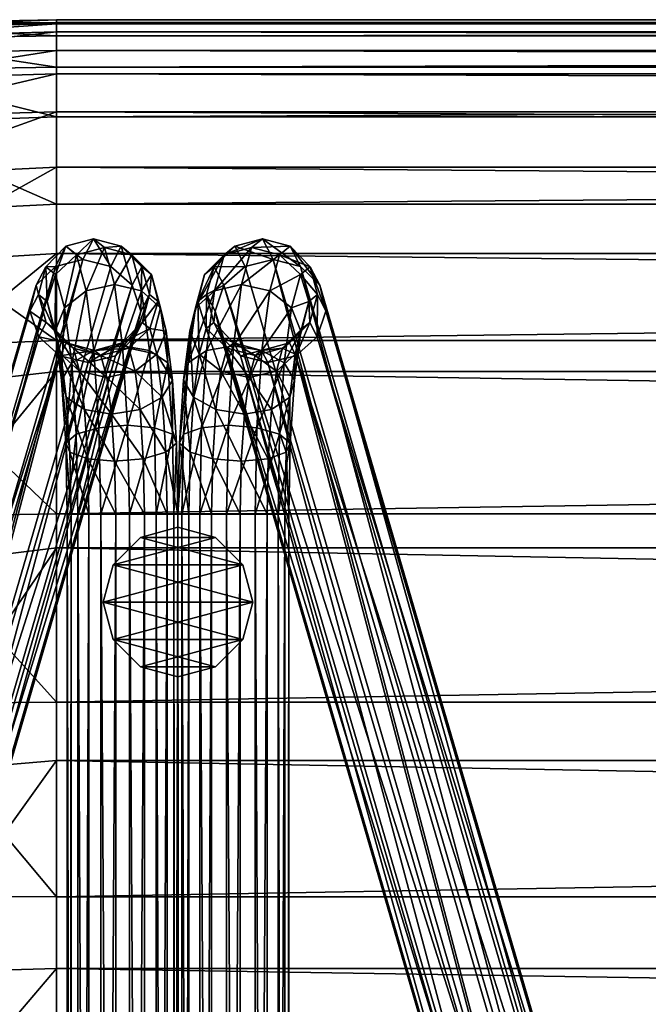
# Model space of a CAD drawing. Header units: inches. Extents: x -36.7 to 36.7, y -12.4 to 12.4.
# Tile 15 of 43: x -25.2 to -22.4, y 8 to 12.4. Entities that reach past the tile are written whole.
import ezdxf

# ---------------------------------------------------------------- set-up
doc = ezdxf.new("R2010")
doc.units = ezdxf.units.IN
doc.header["$MEASUREMENT"] = 0
for name, color, linetype in [('AFUCH-3-BSPT', 4, 'Continuous'), ('AFUCH-3-GDPL', 19, 'Continuous'), ('AFUCH-3-STUP', 5, 'Continuous')]:
    doc.layers.add(name, color=color, linetype=linetype)

msp = doc.modelspace()

# ---------------------------------------------------------------- meshes
at = {"layer": 'AFUCH-3-BSPT'}
mesh = msp.add_polyface(dxfattribs=at)
corners = [(-24.757, 11.2989, 2.0719), (-24.8349, 11.4223, 1.6804), (-24.8826, 11.3298, 2.0694), (-24.9587, 11.3889, 1.6629), (-25.0051, 11.2989, 2.0414), (-25.0487, 11.2976, 1.6456), (-25.0917, 11.2145, 1.9952), (-25.0809, 11.1729, 1.6331), (-25.119, 11.0991, 1.9434), (-25.0467, 11.0481, 1.6288), (-24.6501, 10.9838, 1.9524), (-24.6169, 11.0481, 1.6816), (-24.5847, 11.1729, 1.6941), (-24.6228, 11.0991, 2.0043), (-24.6189, 11.2976, 1.6984), (-24.6619, 11.2145, 2.048), (-24.7105, 11.3889, 1.6934), (-24.5457, 11.1421, 1.3768), (-24.5829, 11.0213, 1.4046), (-24.51, 11.01, 1.0863), (-24.575, 11.2629, 1.3409), (-24.5348, 11.114, 1.0134), (-24.663, 11.3513, 1.3064), (-24.6195, 11.1902, 0.9519), (-24.5846, 10.9227, 0.6678), (-24.786, 11.3837, 1.2826), (-24.7413, 11.2181, 0.9183), (-24.7054, 10.9431, 0.6262), (-24.9111, 11.3513, 1.2759), (-24.8676, 11.1902, 0.9215), (-24.8327, 10.9227, 0.6374), (-25.0048, 11.2629, 1.2881), (-24.9646, 11.114, 0.9607), (-24.9324, 10.867, 0.6982), (-25.042, 11.1421, 1.3159), (-25.0063, 11.01, 1.0254), (-25.0127, 11.0213, 1.3519)]
mesh.append_faces([[corners[k] for k in face] for face in [(0, 1, 2), (2, 3, 4), (4, 5, 6), (15, 16, 0), (22, 14, 20), (23, 20, 21), (25, 16, 22), (26, 22, 23), (28, 1, 25), (29, 25, 26), (31, 3, 28), (32, 28, 29)]], dxfattribs={"vtx0": -1})
mesh.append_faces([[corners[k] for k in face] for face in [(12, 11, 17), (17, 18, 19), (14, 12, 20), (20, 17, 21), (7, 5, 34), (34, 31, 35), (9, 7, 36)]], dxfattribs={"vtx0": -1, "vtx1": -1})
mesh.append_faces([[corners[k] for k in face] for face in [(6, 7, 8), (10, 12, 13), (13, 14, 15), (17, 11, 18), (20, 12, 17), (21, 17, 19), (34, 5, 31), (35, 31, 32), (36, 7, 34)]], dxfattribs={"vtx0": -1, "vtx2": -1})
mesh.append_faces([[corners[k] for k in face] for face in [(16, 14, 22), (22, 20, 23), (23, 21, 24), (1, 16, 25), (25, 22, 26), (26, 23, 27), (3, 1, 28), (28, 25, 29), (29, 26, 30), (5, 3, 31), (31, 28, 32), (32, 29, 33)]], dxfattribs={"vtx1": -1})
mesh.append_faces([[corners[k] for k in face] for face in [(6, 5, 7), (8, 7, 9), (10, 11, 12), (13, 12, 14)]], dxfattribs={"vtx1": -1, "vtx2": -1})
mesh.append_faces([[corners[k] for k in face] for face in [(2, 1, 3), (4, 3, 5), (15, 14, 16), (0, 16, 1)]], dxfattribs={"vtx2": -1})
mesh = msp.add_polyface(dxfattribs=at)
corners = [(-23.9083, 11.2989, 2.0414), (-24.0785, 11.4223, 1.6804), (-24.0308, 11.3298, 2.0694), (-24.2029, 11.3889, 1.6934), (-24.1564, 11.2989, 2.0719), (-24.2944, 11.2976, 1.6984), (-24.2515, 11.2145, 2.048), (-24.3287, 11.1729, 1.6941), (-24.2906, 11.0991, 2.0043), (-24.2965, 11.0481, 1.6816), (-23.8335, 10.9838, 1.8996), (-23.8667, 11.0481, 1.6288), (-23.8324, 11.1729, 1.6332), (-23.7944, 11.0991, 1.9434), (-23.8647, 11.2976, 1.6456), (-23.8217, 11.2145, 1.9953), (-23.9547, 11.3889, 1.663), (-23.8714, 11.1421, 1.3159), (-23.9007, 11.0213, 1.3519), (-23.9071, 11.01, 1.0254), (-23.9086, 11.2629, 1.2881), (-23.9488, 11.114, 0.9607), (-24.0023, 11.3513, 1.2759), (-24.0458, 11.1902, 0.9215), (-24.0807, 10.9227, 0.6374), (-24.1274, 11.3837, 1.2826), (-24.1721, 11.2181, 0.9183), (-24.208, 10.9432, 0.6262), (-24.2504, 11.3513, 1.3064), (-24.2939, 11.1902, 0.9519), (-24.3288, 10.9227, 0.6678), (-24.3383, 11.2629, 1.3409), (-24.3785, 11.114, 1.0134), (-24.4108, 10.867, 0.751), (-24.3677, 11.1421, 1.3768), (-24.4033, 11.01, 1.0863), (-24.3305, 11.0213, 1.4046)]
mesh.append_faces([[corners[k] for k in face] for face in [(0, 1, 2), (2, 3, 4), (4, 5, 6), (15, 16, 0), (22, 14, 20), (23, 20, 21), (25, 16, 22), (26, 22, 23), (28, 1, 25), (29, 25, 26), (31, 3, 28), (32, 28, 29)]], dxfattribs={"vtx0": -1})
mesh.append_faces([[corners[k] for k in face] for face in [(12, 11, 17), (17, 18, 19), (14, 12, 20), (20, 17, 21), (7, 5, 34), (34, 31, 35), (9, 7, 36)]], dxfattribs={"vtx0": -1, "vtx1": -1})
mesh.append_faces([[corners[k] for k in face] for face in [(6, 7, 8), (10, 12, 13), (13, 14, 15), (17, 11, 18), (20, 12, 17), (21, 17, 19), (34, 5, 31), (35, 31, 32), (36, 7, 34)]], dxfattribs={"vtx0": -1, "vtx2": -1})
mesh.append_faces([[corners[k] for k in face] for face in [(16, 14, 22), (22, 20, 23), (23, 21, 24), (1, 16, 25), (25, 22, 26), (26, 23, 27), (3, 1, 28), (28, 25, 29), (29, 26, 30), (5, 3, 31), (31, 28, 32), (32, 29, 33)]], dxfattribs={"vtx1": -1})
mesh.append_faces([[corners[k] for k in face] for face in [(6, 5, 7), (8, 7, 9), (10, 11, 12), (13, 12, 14)]], dxfattribs={"vtx1": -1, "vtx2": -1})
mesh.append_faces([[corners[k] for k in face] for face in [(2, 1, 3), (4, 3, 5), (15, 14, 16), (0, 16, 1)]], dxfattribs={"vtx2": -1})
mesh = msp.add_polyface(dxfattribs=at)
corners = [(-24.5543, 10.1909, 0.4209), (-24.5543, -10.1909, 0.4209), (-24.6743, 10.1909, 0.3724), (-24.6743, -10.1909, 0.3724), (-24.8024, 10.1909, 0.3904), (-24.8024, -10.1909, 0.3904), (-24.9044, 10.1909, 0.4701), (-24.9044, -10.1909, 0.4701), (-24.9529, 10.1909, 0.59), (-24.9529, -10.1909, 0.59), (-24.9349, 10.1909, 0.7182), (-24.9349, -10.1909, 0.7182), (-24.8552, 10.1909, 0.8202), (-24.8552, -10.1909, 0.8202), (-24.7352, 10.1909, 0.8686), (-24.7352, -10.1909, 0.8686), (-24.607, 10.1909, 0.8506), (-24.607, -10.1909, 0.8506), (-24.5051, 10.1909, 0.771), (-24.5051, -10.1909, 0.771), (-24.4566, 10.1909, 0.651), (-24.4566, -10.1909, 0.651), (-24.4746, 10.1909, 0.5228), (-24.4746, -10.1909, 0.5228), (-24.74, 10.4272, 0.9074), (-26.353, 6.212, 13.0186), (-24.9848, 10.8993, 1.8758), (-26.227, 6.1821, 13.0186), (-24.8592, 10.8684, 1.8782), (-26.1011, 6.2249, 13.0186), (-24.7367, 10.8993, 1.9063), (-26.0089, 6.3287, 13.0186), (-24.6501, 10.9838, 1.9524), (-25.9751, 6.4659, 13.0186), (-24.6228, 11.0991, 2.0043), (-26.0089, 6.5996, 13.0186), (-24.6619, 11.2145, 2.048), (-26.1011, 6.6941, 13.0186), (-24.757, 11.2989, 2.0719), (-24.8826, 11.3298, 2.0694), (-26.4451, 6.3065, 13.0186), (-25.0799, 10.9838, 1.8996), (-26.4789, 6.4402, 13.0186), (-25.119, 11.0991, 1.9434), (-26.4451, 6.5774, 13.0186), (-25.0917, 11.2145, 1.9952), (-26.353, 6.6813, 13.0186), (-25.0051, 11.2989, 2.0414), (-26.227, 6.724, 13.0186)]
mesh.append_faces([[corners[k] for k in face] for face in [(16, 24, 14), (27, 26, 28), (29, 28, 30), (31, 30, 32), (37, 36, 38), (26, 40, 41), (45, 46, 47), (47, 48, 39), (25, 42, 40), (37, 33, 35)]], dxfattribs={"vtx0": -1})
mesh.append_faces([[corners[k] for k in face] for face in [(33, 32, 34), (35, 34, 36), (29, 46, 27), (27, 44, 25), (46, 29, 48), (48, 31, 37)]], dxfattribs={"vtx0": -1, "vtx1": -1})
mesh.append_faces([[corners[k] for k in face] for face in [(41, 42, 43), (43, 44, 45), (27, 46, 44), (25, 44, 42), (48, 29, 31), (37, 31, 33)]], dxfattribs={"vtx0": -1, "vtx2": -1})
mesh.append_faces([[corners[k] for k in face] for face in [(0, 1, 2), (2, 3, 4), (4, 5, 6), (10, 11, 12), (12, 13, 14), (14, 15, 16), (16, 17, 18), (22, 23, 0), (25, 26, 27), (27, 28, 29), (29, 30, 31), (31, 32, 33), (33, 34, 35), (35, 36, 37), (25, 40, 26)]], dxfattribs={"vtx1": -1})
mesh.append_faces([[corners[k] for k in face] for face in [(6, 7, 8), (8, 9, 10), (18, 19, 20), (20, 21, 22)]], dxfattribs={"vtx1": -1, "vtx2": -1})
mesh.append_faces([[corners[k] for k in face] for face in [(37, 38, 39), (41, 40, 42), (43, 42, 44), (45, 44, 46), (47, 46, 48), (39, 48, 37)]], dxfattribs={"vtx2": -1})
mesh = msp.add_polyface(dxfattribs=at)
corners = [(-24.0582, 10.1909, 0.8202), (-24.1734, 10.4272, 0.9074), (-24.1782, 10.1909, 0.8686), (-24.2391, -10.1909, 0.3724), (-24.3591, 10.1909, 0.4209), (-24.2391, 10.1909, 0.3724), (-24.111, -10.1909, 0.3904), (-24.111, 10.1909, 0.3904), (-24.009, -10.1909, 0.4701), (-24.009, 10.1909, 0.4701), (-23.9605, -10.1909, 0.59), (-23.9605, 10.1909, 0.59), (-23.9785, -10.1909, 0.7182), (-23.9785, 10.1909, 0.7182), (-24.0582, -10.1909, 0.8202), (-24.1782, -10.1909, 0.8686), (-24.3063, -10.1909, 0.8506), (-24.3063, 10.1909, 0.8506), (-24.4083, -10.1909, 0.771), (-24.4083, 10.1909, 0.771), (-24.4568, -10.1909, 0.651), (-24.4568, 10.1909, 0.651), (-24.4388, -10.1909, 0.5228), (-24.4388, 10.1909, 0.5228), (-24.3591, -10.1909, 0.4209), (-24.1564, 11.2989, 2.0719), (-22.8123, 6.6939, 13.0186), (-24.0308, 11.3298, 2.0694), (-22.6864, 6.7238, 13.0186), (-23.9083, 11.2989, 2.0414), (-22.5604, 6.6811, 13.0186), (-23.8217, 11.2145, 1.9953), (-22.4682, 6.5772, 13.0186), (-23.7944, 11.0991, 1.9434), (-22.4345, 6.4401, 13.0186), (-23.8335, 10.9838, 1.8996), (-22.4682, 6.3063, 13.0186), (-23.9286, 10.8993, 1.8758), (-22.5604, 6.2119, 13.0186), (-22.6864, 6.182, 13.0186), (-24.2515, 11.2145, 2.048), (-22.9045, 6.5994, 13.0186), (-24.2906, 11.0991, 2.0043), (-22.9382, 6.4657, 13.0186), (-24.2633, 10.9838, 1.9524), (-22.9045, 6.3285, 13.0186), (-24.1767, 10.8993, 1.9063), (-22.8123, 6.2247, 13.0186), (-24.0542, 10.8684, 1.8782)]
mesh.append_faces([[corners[k] for k in face] for face in [(0, 1, 2), (3, 4, 5), (6, 5, 7), (8, 7, 9), (14, 13, 0), (15, 0, 2), (16, 2, 17), (18, 17, 19), (24, 23, 4), (27, 26, 28), (29, 28, 30), (31, 30, 32), (33, 32, 34), (35, 34, 36), (37, 36, 38), (26, 40, 41), (41, 42, 43), (43, 44, 45), (45, 46, 47), (47, 48, 39), (43, 26, 41)]], dxfattribs={"vtx0": -1})
mesh.append_faces([[corners[k] for k in face] for face in [(10, 9, 11), (12, 11, 13), (20, 19, 21), (22, 21, 23), (38, 32, 39), (39, 30, 47), (47, 28, 45), (45, 26, 43)]], dxfattribs={"vtx0": -1, "vtx1": -1})
mesh.append_faces([[corners[k] for k in face] for face in [(39, 32, 30), (47, 30, 28), (45, 28, 26), (38, 34, 32)]], dxfattribs={"vtx0": -1, "vtx2": -1})
mesh.append_faces([[corners[k] for k in face] for face in [(25, 26, 27), (27, 28, 29), (29, 30, 31), (35, 36, 37), (25, 40, 26), (36, 34, 38)]], dxfattribs={"vtx1": -1})
mesh.append_faces([[corners[k] for k in face] for face in [(31, 32, 33), (33, 34, 35), (41, 40, 42), (43, 42, 44)]], dxfattribs={"vtx1": -1, "vtx2": -1})
mesh.append_faces([[corners[k] for k in face] for face in [(37, 38, 39), (45, 44, 46), (47, 46, 48), (39, 48, 37)]], dxfattribs={"vtx2": -1})
mesh = msp.add_polyface(dxfattribs=at)
corners = [(-25.119, 11.0991, 1.9434), (-25.0467, 11.0481, 1.6288), (-25.0799, 10.9838, 1.8996), (-24.9551, 10.9568, 1.6338), (-24.9848, 10.8993, 1.8758), (-24.8307, 10.9234, 1.6468), (-24.8592, 10.8684, 1.8782), (-24.7069, 10.9568, 1.6643), (-24.7367, 10.8993, 1.9063), (-24.6169, 11.0481, 1.6816), (-24.6501, 10.9838, 1.9524), (-24.8017, 10.9004, 1.4101), (-24.6766, 10.9328, 1.4168), (-24.6487, 10.8298, 1.1902), (-24.5517, 10.906, 1.151), (-24.5268, 10.7146, 0.9477), (-24.4814, 10.7908, 0.8534), (-24.7751, 10.8019, 1.1934), (-24.6264, 10.6588, 1.0085), (-24.9247, 10.9328, 1.3864), (-24.8969, 10.8298, 1.1597), (-24.5829, 11.0213, 1.4046), (-24.51, 11.01, 1.0863), (-24.5348, 11.114, 1.0134), (-24.5026, 10.867, 0.751), (-24.5846, 10.9227, 0.6678), (-24.5621, 10.5774, 0.4843), (-24.7054, 10.9431, 0.6262), (-24.6195, 11.1902, 0.9519), (-24.6823, 10.5881, 0.4376), (-24.8327, 10.9227, 0.6374), (-24.7413, 11.2181, 0.9183), (-24.8102, 10.5774, 0.4538), (-24.9324, 10.867, 0.6982), (-24.8676, 11.1902, 0.9215), (-24.9116, 10.5479, 0.5287), (-25.0063, 11.01, 1.0254), (-24.9646, 11.114, 0.9607), (-24.9777, 10.7908, 0.7925), (-25.0127, 11.0213, 1.3519), (-25.042, 11.1421, 1.3159), (-24.9815, 10.906, 1.0982), (-24.9565, 10.7146, 0.8949), (-24.8746, 10.6588, 0.9781)]
mesh.append_faces([[corners[k] for k in face] for face in [(2, 3, 4), (4, 5, 6), (6, 7, 8), (8, 9, 10), (11, 3, 19), (17, 19, 20), (21, 7, 12), (25, 23, 24), (27, 28, 25), (30, 31, 27), (33, 34, 30), (20, 39, 41)]], dxfattribs={"vtx0": -1})
mesh.append_faces([[corners[k] for k in face] for face in [(22, 14, 16), (23, 22, 24), (36, 37, 38), (39, 40, 41), (41, 36, 42)]], dxfattribs={"vtx0": -1, "vtx1": -1})
mesh.append_faces([[corners[k] for k in face] for face in [(0, 1, 2), (22, 21, 14), (24, 22, 16), (38, 37, 33), (41, 40, 36), (42, 36, 38)]], dxfattribs={"vtx0": -1, "vtx2": -1})
mesh.append_faces([[corners[k] for k in face] for face in [(12, 11, 13), (14, 13, 15), (13, 17, 18), (5, 3, 11), (11, 19, 17), (7, 5, 12), (9, 7, 21), (21, 12, 14), (25, 24, 26), (27, 25, 29), (30, 27, 32), (33, 30, 35), (39, 19, 1)]], dxfattribs={"vtx1": -1})
mesh.append_faces([[corners[k] for k in face] for face in [(14, 15, 16)]], dxfattribs={"vtx1": -1, "vtx2": -1})
mesh.append_faces([[corners[k] for k in face] for face in [(2, 1, 3), (4, 3, 5), (6, 5, 7), (8, 7, 9), (5, 11, 12), (12, 13, 14), (11, 17, 13), (19, 3, 1), (20, 19, 39), (43, 20, 41)]], dxfattribs={"vtx2": -1})
mesh = msp.add_polyface(dxfattribs=at)
corners = [(-24.2906, 11.0991, 2.0043), (-24.2965, 11.0481, 1.6816), (-24.2633, 10.9838, 1.9524), (-24.2064, 10.9568, 1.6643), (-24.1767, 10.8993, 1.9063), (-24.0826, 10.9234, 1.6468), (-24.0542, 10.8684, 1.8782), (-23.9583, 10.9568, 1.6338), (-23.9286, 10.8993, 1.8758), (-23.8667, 11.0481, 1.6288), (-23.8335, 10.9838, 1.8996), (-24.1117, 10.9005, 1.4101), (-23.9887, 10.9328, 1.3864), (-24.0165, 10.8298, 1.1597), (-23.9319, 10.906, 1.0982), (-23.9568, 10.7146, 0.8949), (-23.9357, 10.7908, 0.7925), (-24.1383, 10.8019, 1.1934), (-24.0388, 10.6588, 0.9781), (-24.2368, 10.9328, 1.4168), (-24.2647, 10.8298, 1.1902), (-23.9007, 11.0213, 1.3519), (-23.9071, 11.01, 1.0254), (-23.9488, 11.114, 0.9607), (-23.981, 10.867, 0.6982), (-24.0807, 10.9227, 0.6374), (-24.1032, 10.5774, 0.4538), (-24.208, 10.9432, 0.6262), (-24.0458, 11.1902, 0.9215), (-24.2311, 10.5882, 0.4376), (-24.3288, 10.9227, 0.6678), (-24.1721, 11.2181, 0.9183), (-24.3513, 10.5774, 0.4843), (-24.4108, 10.867, 0.751), (-24.2939, 11.1902, 0.9519), (-24.4316, 10.5479, 0.5814), (-24.4033, 11.01, 1.0863), (-24.3785, 11.114, 1.0134), (-24.4319, 10.7908, 0.8534), (-24.3305, 11.0213, 1.4046), (-24.3677, 11.1421, 1.3768), (-24.3617, 10.906, 1.151), (-24.3866, 10.7146, 0.9477), (-24.287, 10.6588, 1.0085)]
mesh.append_faces([[corners[k] for k in face] for face in [(2, 3, 4), (4, 5, 6), (6, 7, 8), (8, 9, 10), (11, 3, 19), (17, 19, 20), (21, 7, 12), (25, 23, 24), (27, 28, 25), (30, 31, 27), (33, 34, 30), (20, 39, 41)]], dxfattribs={"vtx0": -1})
mesh.append_faces([[corners[k] for k in face] for face in [(22, 14, 16), (23, 22, 24), (36, 37, 38), (39, 40, 41), (41, 36, 42)]], dxfattribs={"vtx0": -1, "vtx1": -1})
mesh.append_faces([[corners[k] for k in face] for face in [(0, 1, 2), (22, 21, 14), (24, 22, 16), (38, 37, 33), (41, 40, 36), (42, 36, 38)]], dxfattribs={"vtx0": -1, "vtx2": -1})
mesh.append_faces([[corners[k] for k in face] for face in [(12, 11, 13), (14, 13, 15), (13, 17, 18), (5, 3, 11), (11, 19, 17), (7, 5, 12), (9, 7, 21), (21, 12, 14), (25, 24, 26), (27, 25, 29), (30, 27, 32), (33, 30, 35), (39, 19, 1)]], dxfattribs={"vtx1": -1})
mesh.append_faces([[corners[k] for k in face] for face in [(14, 15, 16)]], dxfattribs={"vtx1": -1, "vtx2": -1})
mesh.append_faces([[corners[k] for k in face] for face in [(2, 1, 3), (4, 3, 5), (6, 5, 7), (8, 7, 9), (5, 11, 12), (12, 13, 14), (11, 17, 13), (19, 3, 1), (20, 19, 39), (43, 20, 41)]], dxfattribs={"vtx2": -1})
mesh = msp.add_polyface(dxfattribs=at)
corners = [(-24.8024, 10.1909, 0.3904), (-24.6823, 10.5881, 0.4376), (-24.6743, 10.1909, 0.3724), (-24.5621, 10.5774, 0.4843), (-24.5543, 10.1909, 0.4209), (-24.4818, 10.5479, 0.5814), (-24.4746, 10.1909, 0.5228), (-24.463, 10.5077, 0.703), (-24.4566, 10.1909, 0.651), (-24.5106, 10.4674, 0.8164), (-24.5051, 10.1909, 0.771), (-24.612, 10.438, 0.8912), (-24.607, 10.1909, 0.8506), (-24.74, 10.4272, 0.9074), (-24.7352, 10.1909, 0.8686), (-24.8602, 10.438, 0.8607), (-24.8552, 10.1909, 0.8202), (-24.9404, 10.4674, 0.7636), (-24.9349, 10.1909, 0.7182), (-24.9592, 10.5077, 0.642), (-24.9529, 10.1909, 0.59), (-24.9116, 10.5479, 0.5287), (-24.9044, 10.1909, 0.4701), (-24.8102, 10.5774, 0.4538), (-24.4814, 10.7908, 0.8534), (-24.5268, 10.7146, 0.9477), (-24.6487, 10.8298, 1.1902), (-24.6264, 10.6588, 1.0085), (-24.7751, 10.8019, 1.1934), (-24.8969, 10.8298, 1.1597), (-24.7537, 10.6384, 1.0197), (-24.8746, 10.6588, 0.9781), (-24.5026, 10.867, 0.751), (-24.5846, 10.9227, 0.6678), (-24.7054, 10.9431, 0.6262), (-24.8327, 10.9227, 0.6374), (-24.9777, 10.7908, 0.7925), (-24.9324, 10.867, 0.6982), (-24.9565, 10.7146, 0.8949), (-24.9815, 10.906, 1.0982)]
mesh.append_faces([[corners[k] for k in face] for face in [(0, 1, 2), (2, 3, 4), (4, 5, 6), (10, 11, 12), (14, 15, 16), (16, 17, 18), (22, 23, 0), (30, 29, 31), (13, 31, 15), (3, 32, 5), (1, 33, 3), (23, 34, 1), (21, 35, 23), (38, 15, 31), (31, 39, 38)]], dxfattribs={"vtx0": -1})
mesh.append_faces([[corners[k] for k in face] for face in [(24, 25, 7), (32, 24, 5), (36, 37, 19), (38, 36, 17)]], dxfattribs={"vtx0": -1, "vtx1": -1})
mesh.append_faces([[corners[k] for k in face] for face in [(6, 7, 8), (8, 9, 10), (18, 19, 20), (20, 21, 22), (19, 37, 21), (17, 36, 19)]], dxfattribs={"vtx0": -1, "vtx2": -1})
mesh.append_faces([[corners[k] for k in face] for face in [(25, 27, 9), (28, 29, 30), (30, 31, 13), (27, 30, 11)]], dxfattribs={"vtx1": -1})
mesh.append_faces([[corners[k] for k in face] for face in [(6, 5, 7), (8, 7, 9), (18, 17, 19), (20, 19, 21), (24, 7, 5), (25, 9, 7)]], dxfattribs={"vtx1": -1, "vtx2": -1})
mesh.append_faces([[corners[k] for k in face] for face in [(2, 1, 3), (4, 3, 5), (10, 9, 11), (12, 11, 13), (14, 13, 15), (16, 15, 17), (22, 21, 23), (0, 23, 1), (26, 27, 25), (28, 30, 27), (27, 11, 9), (30, 13, 11), (38, 17, 15)]], dxfattribs={"vtx2": -1})
mesh = msp.add_polyface(dxfattribs=at)
corners = [(-24.1782, 10.1909, 0.8686), (-24.1734, 10.4272, 0.9074), (-24.3014, 10.438, 0.8912), (-24.3063, 10.1909, 0.8506), (-24.4027, 10.4674, 0.8164), (-24.4083, 10.1909, 0.771), (-24.4504, 10.5077, 0.703), (-24.4568, 10.1909, 0.651), (-24.4316, 10.5479, 0.5814), (-24.4388, 10.1909, 0.5228), (-24.3513, 10.5774, 0.4843), (-24.3591, 10.1909, 0.4209), (-24.2311, 10.5882, 0.4376), (-24.2391, 10.1909, 0.3724), (-24.1032, 10.5774, 0.4538), (-24.111, 10.1909, 0.3904), (-24.0018, 10.5479, 0.5287), (-24.009, 10.1909, 0.4701), (-23.9541, 10.5077, 0.642), (-23.9605, 10.1909, 0.59), (-23.973, 10.4674, 0.7636), (-23.9785, 10.1909, 0.7182), (-24.0532, 10.438, 0.8607), (-24.0582, 10.1909, 0.8202), (-23.9357, 10.7908, 0.7925), (-23.9568, 10.7146, 0.8949), (-24.0165, 10.8298, 1.1597), (-24.0388, 10.6588, 0.9781), (-24.1383, 10.8019, 1.1934), (-24.2647, 10.8298, 1.1902), (-24.1597, 10.6384, 1.0197), (-24.287, 10.6588, 1.0085), (-23.981, 10.867, 0.6982), (-24.0807, 10.9227, 0.6374), (-24.208, 10.9432, 0.6262), (-24.3288, 10.9227, 0.6678), (-24.4319, 10.7908, 0.8534), (-24.4108, 10.867, 0.751), (-24.3866, 10.7146, 0.9477), (-24.3617, 10.906, 1.151)]
mesh.append_faces([[corners[k] for k in face] for face in [(0, 2, 3), (3, 4, 5), (9, 10, 11), (11, 12, 13), (13, 14, 15), (15, 16, 17), (21, 22, 23), (30, 29, 31), (1, 31, 2), (14, 32, 16), (12, 33, 14), (10, 34, 12), (8, 35, 10), (38, 2, 31), (31, 39, 38)]], dxfattribs={"vtx0": -1})
mesh.append_faces([[corners[k] for k in face] for face in [(24, 25, 18), (32, 24, 16), (36, 37, 6), (38, 36, 4)]], dxfattribs={"vtx0": -1, "vtx1": -1})
mesh.append_faces([[corners[k] for k in face] for face in [(5, 6, 7), (7, 8, 9), (17, 18, 19), (19, 20, 21), (6, 37, 8), (4, 36, 6)]], dxfattribs={"vtx0": -1, "vtx2": -1})
mesh.append_faces([[corners[k] for k in face] for face in [(25, 27, 20), (28, 29, 30), (30, 31, 1), (27, 30, 22)]], dxfattribs={"vtx1": -1})
mesh.append_faces([[corners[k] for k in face] for face in [(5, 4, 6), (7, 6, 8), (17, 16, 18), (19, 18, 20), (24, 18, 16), (25, 20, 18)]], dxfattribs={"vtx1": -1, "vtx2": -1})
mesh.append_faces([[corners[k] for k in face] for face in [(0, 1, 2), (3, 2, 4), (9, 8, 10), (11, 10, 12), (13, 12, 14), (15, 14, 16), (21, 20, 22), (23, 22, 1), (26, 27, 25), (28, 30, 27), (27, 22, 20), (30, 1, 22), (38, 4, 2)]], dxfattribs={"vtx2": -1})
mesh = msp.add_polyface(dxfattribs=at)
corners = [(-24.8552, -10.1909, 0.8202), (-24.74, -10.4272, 0.9074), (-24.7352, -10.1909, 0.8686), (-24.9349, -10.1909, 0.7182), (-24.8602, -10.438, 0.8607), (-24.6743, 10.1909, 0.3724), (-24.5543, -10.1909, 0.4209), (-24.6743, -10.1909, 0.3724), (-24.8024, 10.1909, 0.3904), (-24.8024, -10.1909, 0.3904), (-24.9044, 10.1909, 0.4701), (-24.9044, -10.1909, 0.4701), (-24.9529, 10.1909, 0.59), (-24.9529, -10.1909, 0.59), (-24.9349, 10.1909, 0.7182), (-24.8552, 10.1909, 0.8202), (-24.7352, 10.1909, 0.8686), (-24.607, 10.1909, 0.8506), (-24.607, -10.1909, 0.8506), (-24.5051, 10.1909, 0.771), (-24.5051, -10.1909, 0.771), (-24.4566, 10.1909, 0.651), (-24.4566, -10.1909, 0.651), (-24.4746, 10.1909, 0.5228), (-24.4746, -10.1909, 0.5228), (-24.5543, 10.1909, 0.4209), (-24.757, -11.2989, 2.0719), (-26.1011, -6.6939, 13.0186), (-24.8826, -11.3298, 2.0694), (-26.227, -6.7238, 13.0186), (-25.0051, -11.2989, 2.0414), (-26.353, -6.6811, 13.0186), (-25.0917, -11.2145, 1.9953), (-26.4451, -6.5772, 13.0186), (-25.119, -11.0991, 1.9434), (-26.4789, -6.4401, 13.0186), (-25.0799, -10.9838, 1.8996), (-26.4451, -6.3063, 13.0186), (-24.9848, -10.8993, 1.8758), (-26.353, -6.2119, 13.0186), (-26.227, -6.182, 13.0186), (-24.6619, -11.2145, 2.048), (-26.0089, -6.5994, 13.0186), (-24.6228, -11.0991, 2.0043), (-25.9751, -6.4657, 13.0186), (-24.6501, -10.9838, 1.9524), (-26.0089, -6.3285, 13.0186), (-24.7367, -10.8993, 1.9063), (-26.1011, -6.2247, 13.0186), (-24.8592, -10.8684, 1.8782)]
mesh.append_faces([[corners[k] for k in face] for face in [(0, 1, 2), (3, 4, 0), (5, 6, 7), (8, 7, 9), (10, 9, 11), (15, 3, 0), (16, 0, 2), (17, 2, 18), (19, 18, 20), (25, 24, 6), (28, 27, 29), (30, 29, 31), (32, 31, 33), (34, 33, 35), (36, 35, 37), (38, 37, 39), (27, 41, 42), (42, 43, 44), (44, 45, 46), (46, 47, 48), (48, 49, 40), (44, 27, 42)]], dxfattribs={"vtx0": -1})
mesh.append_faces([[corners[k] for k in face] for face in [(12, 11, 13), (14, 13, 3), (21, 20, 22), (23, 22, 24), (39, 33, 40), (40, 31, 48), (48, 29, 46), (46, 27, 44)]], dxfattribs={"vtx0": -1, "vtx1": -1})
mesh.append_faces([[corners[k] for k in face] for face in [(40, 33, 31), (48, 31, 29), (46, 29, 27), (39, 35, 33)]], dxfattribs={"vtx0": -1, "vtx2": -1})
mesh.append_faces([[corners[k] for k in face] for face in [(26, 27, 28), (28, 29, 30), (30, 31, 32), (36, 37, 38), (26, 41, 27), (37, 35, 39)]], dxfattribs={"vtx1": -1})
mesh.append_faces([[corners[k] for k in face] for face in [(32, 33, 34), (34, 35, 36), (42, 41, 43), (44, 43, 45)]], dxfattribs={"vtx1": -1, "vtx2": -1})
mesh.append_faces([[corners[k] for k in face] for face in [(38, 39, 40), (46, 45, 47), (48, 47, 49), (40, 49, 38)]], dxfattribs={"vtx2": -1})
mesh = msp.add_polyface(dxfattribs=at)
corners = [(-24.3591, -10.1909, 0.4209), (-24.3591, 10.1909, 0.4209), (-24.2391, -10.1909, 0.3724), (-24.2391, 10.1909, 0.3724), (-24.111, -10.1909, 0.3904), (-24.111, 10.1909, 0.3904), (-24.009, -10.1909, 0.4701), (-24.009, 10.1909, 0.4701), (-23.9605, -10.1909, 0.59), (-23.9605, 10.1909, 0.59), (-23.9785, -10.1909, 0.7182), (-23.9785, 10.1909, 0.7182), (-24.0582, -10.1909, 0.8202), (-24.0582, 10.1909, 0.8202), (-24.1782, -10.1909, 0.8686), (-24.1782, 10.1909, 0.8686), (-24.3063, -10.1909, 0.8506), (-24.3063, 10.1909, 0.8506), (-24.4083, -10.1909, 0.771), (-24.4083, 10.1909, 0.771), (-24.4568, -10.1909, 0.651), (-24.4568, 10.1909, 0.651), (-24.4388, -10.1909, 0.5228), (-24.4388, 10.1909, 0.5228), (-24.1734, -10.4272, 0.9074), (-24.0532, -10.438, 0.8607), (-22.5604, -6.212, 13.0186), (-23.9286, -10.8993, 1.8758), (-22.6864, -6.1821, 13.0186), (-24.0542, -10.8684, 1.8782), (-22.8123, -6.2249, 13.0186), (-24.1767, -10.8993, 1.9063), (-22.9045, -6.3287, 13.0186), (-24.2633, -10.9838, 1.9524), (-22.9382, -6.4659, 13.0186), (-24.2906, -11.0991, 2.0043), (-22.9045, -6.5996, 13.0186), (-24.2515, -11.2145, 2.048), (-22.8123, -6.6941, 13.0186), (-24.1564, -11.2989, 2.0719), (-24.0308, -11.3298, 2.0694), (-22.4682, -6.3065, 13.0186), (-23.8335, -10.9838, 1.8996), (-22.4345, -6.4402, 13.0186), (-23.7944, -11.0991, 1.9434), (-22.4682, -6.5774, 13.0186), (-23.8217, -11.2145, 1.9952), (-22.5604, -6.6813, 13.0186), (-23.9083, -11.2989, 2.0414), (-22.6864, -6.724, 13.0186)]
mesh.append_faces([[corners[k] for k in face] for face in [(16, 24, 14), (14, 25, 12), (28, 27, 29), (30, 29, 31), (32, 31, 33), (38, 37, 39), (27, 41, 42), (46, 47, 48), (48, 49, 40), (26, 43, 41), (38, 34, 36)]], dxfattribs={"vtx0": -1})
mesh.append_faces([[corners[k] for k in face] for face in [(34, 33, 35), (36, 35, 37), (30, 47, 28), (28, 45, 26), (47, 30, 49), (49, 32, 38)]], dxfattribs={"vtx0": -1, "vtx1": -1})
mesh.append_faces([[corners[k] for k in face] for face in [(42, 43, 44), (44, 45, 46), (28, 47, 45), (26, 45, 43), (49, 30, 32), (38, 32, 34)]], dxfattribs={"vtx0": -1, "vtx2": -1})
mesh.append_faces([[corners[k] for k in face] for face in [(0, 1, 2), (2, 3, 4), (4, 5, 6), (10, 11, 12), (12, 13, 14), (14, 15, 16), (16, 17, 18), (22, 23, 0), (26, 27, 28), (28, 29, 30), (30, 31, 32), (32, 33, 34), (34, 35, 36), (36, 37, 38), (26, 41, 27)]], dxfattribs={"vtx1": -1})
mesh.append_faces([[corners[k] for k in face] for face in [(6, 7, 8), (8, 9, 10), (18, 19, 20), (20, 21, 22)]], dxfattribs={"vtx1": -1, "vtx2": -1})
mesh.append_faces([[corners[k] for k in face] for face in [(38, 39, 40), (42, 41, 43), (44, 43, 45), (46, 45, 47), (48, 47, 49), (40, 49, 38)]], dxfattribs={"vtx2": -1})
at = {"layer": 'AFUCH-3-GDPL'}
mesh = msp.add_polyface(dxfattribs=at)
corners = [(-24.122, 9.7972, 0), (-24.1669, 9.6298, 0), (-24.2894, 9.5073, 0), (-24.4567, 9.4625, 0), (-24.624, 9.5073, 0), (-24.7465, 9.6298, 0), (-24.7913, 9.7972, 0), (-24.7465, 9.9645, 0), (-24.624, 10.087, 0), (-24.4567, 10.1318, 0), (-24.2894, 10.087, 0), (-24.1669, 9.9645, 0), (-24.122, 9.7972, 0.3725), (-24.1669, 9.9645, 0.3725), (-24.2894, 10.087, 0.3725), (-24.4567, 10.1318, 0.3725), (-24.624, 10.087, 0.3725), (-24.7465, 9.9645, 0.3725), (-24.7913, 9.7972, 0.3725), (-24.7465, 9.6298, 0.3725), (-24.624, 9.5073, 0.3725), (-24.4567, 9.4625, 0.3725), (-24.2894, 9.5073, 0.3725), (-24.1669, 9.6298, 0.3725)]
mesh.append_faces([[corners[k] for k in face] for face in [(0, 23, 1), (11, 12, 0), (10, 13, 11), (9, 14, 10), (8, 15, 9), (7, 16, 8), (6, 17, 7), (5, 18, 6), (4, 19, 5), (3, 20, 4), (2, 21, 3), (1, 22, 2)]], dxfattribs={"vtx0": -1})
mesh.append_faces([[corners[k] for k in face] for face in [(0, 7, 11), (1, 6, 0), (2, 5, 1), (8, 11, 7), (12, 19, 23), (13, 18, 12), (14, 17, 13), (20, 23, 19)]], dxfattribs={"vtx0": -1, "vtx1": -1})
mesh.append_faces([[corners[k] for k in face] for face in [(12, 23, 0), (13, 12, 11), (14, 13, 10), (15, 14, 9), (16, 15, 8), (17, 16, 7), (18, 17, 6), (19, 18, 5), (20, 19, 4), (21, 20, 3), (22, 21, 2), (23, 22, 1), (3, 4, 2), (9, 10, 8), (15, 16, 14), (21, 22, 20)]], dxfattribs={"vtx1": -1})
mesh.append_faces([[corners[k] for k in face] for face in [(6, 7, 0), (5, 6, 1), (4, 5, 2), (10, 11, 8), (18, 19, 12), (17, 18, 13), (16, 17, 14), (22, 23, 20)]], dxfattribs={"vtx1": -1, "vtx2": -1})
mesh = msp.add_polyface(dxfattribs=at)
corners = [(-24.122, 9.7972, 0), (-24.1669, 9.6298, 0), (-24.2894, 9.5073, 0), (-24.4567, 9.4625, 0), (-24.624, 9.5073, 0), (-24.7465, 9.6298, 0), (-24.7913, 9.7972, 0), (-24.7465, 9.9645, 0), (-24.624, 10.087, 0), (-24.4567, 10.1318, 0), (-24.2894, 10.087, 0), (-24.1669, 9.9645, 0), (-24.122, 9.7972, 0.3725), (-24.1669, 9.9645, 0.3725), (-24.2894, 10.087, 0.3725), (-24.4567, 10.1318, 0.3725), (-24.624, 10.087, 0.3725), (-24.7465, 9.9645, 0.3725), (-24.7913, 9.7972, 0.3725), (-24.7465, 9.6298, 0.3725), (-24.624, 9.5073, 0.3725), (-24.4567, 9.4625, 0.3725), (-24.2894, 9.5073, 0.3725), (-24.1669, 9.6298, 0.3725)]
mesh.append_faces([[corners[k] for k in face] for face in [(0, 23, 1), (11, 12, 0), (10, 13, 11), (9, 14, 10), (8, 15, 9), (7, 16, 8), (6, 17, 7), (5, 18, 6), (4, 19, 5), (3, 20, 4), (2, 21, 3), (1, 22, 2)]], dxfattribs={"vtx0": -1})
mesh.append_faces([[corners[k] for k in face] for face in [(0, 7, 11), (1, 6, 0), (2, 5, 1), (8, 11, 7), (12, 19, 23), (13, 18, 12), (14, 17, 13), (20, 23, 19)]], dxfattribs={"vtx0": -1, "vtx1": -1})
mesh.append_faces([[corners[k] for k in face] for face in [(12, 23, 0), (13, 12, 11), (14, 13, 10), (15, 14, 9), (16, 15, 8), (17, 16, 7), (18, 17, 6), (19, 18, 5), (20, 19, 4), (21, 20, 3), (22, 21, 2), (23, 22, 1), (3, 4, 2), (9, 10, 8), (15, 16, 14), (21, 22, 20)]], dxfattribs={"vtx1": -1})
mesh.append_faces([[corners[k] for k in face] for face in [(6, 7, 0), (5, 6, 1), (4, 5, 2), (10, 11, 8), (18, 19, 12), (17, 18, 13), (16, 17, 14), (22, 23, 20)]], dxfattribs={"vtx1": -1, "vtx2": -1})
at = {"layer": 'AFUCH-3-STUP'}
mesh = msp.add_polyface(dxfattribs=at)
corners = [(-25, 12.3846, 15.0574), (-25.829, 12.3697, 15.0584), (-25, 12.4027, 15.3184), (-25.6948, 7.6277, 17.1528), (-25, 7.6167, 17.1579), (-25.7067, 8.4815, 17.0596), (-25, 12.1904, 16.155), (-25.8339, 12.1774, 16.1645), (-25, 11.9686, 16.312), (-25, 10.1922, 16.7771), (-25.7486, 10.1789, 16.7915), (-25, 9.3504, 16.9359), (-25.838, 12.3165, 15.9548), (-25.8394, 12.3732, 15.6549), (-25, 12.3905, 15.6598), (-25.8331, 12.3878, 15.3265), (-25, 11.5767, 16.4614), (-25.805, 11.5366, 16.4805), (-25, 10.9681, 16.6176), (-25.6863, 9.0312, 13.3042), (-25.6811, 8.1388, 13.1279), (-26.4263, 8.8751, 13.2728), (-25, 12.2643, 14.6514), (-25.8259, 12.2575, 14.6447), (-25, 12.3483, 14.8417), (-25, 12.33, 15.9637), (-25.8241, 11.9384, 16.3253), (-25, 11.9912, 14.3435), (-25.8196, 11.9678, 14.3391), (-25, 12.1611, 14.4882), (-25.8008, 11.7036, 14.1941), (-25, 11.7429, 14.2054), (-25.7753, 11.309, 14.035), (-25.7771, 10.9348, 16.6375), (-25, 10.04, 13.6186), (-25.7194, 9.9528, 13.5945), (-25, 10.8289, 13.8676), (-25.8228, 12.1373, 14.4875), (-25.8281, 12.3254, 14.8391), (-25.7506, 10.7432, 13.8431), (-25, 11.3573, 14.0453), (-25, 6.799, 17.2272), (-25, 9.0889, 13.3191), (-25, 8.4784, 17.0618), (-25.7252, 9.3441, 16.935), (-26.4116, 8.4754, 17.056), (-26.3862, 7.63, 17.1468), (-25.6861, 7.3525, 13.1279), (-25, 7.3841, 13.1279), (-25.6931, 6.633, 13.1279), (-25, 8.1576, 13.1279), (-26.3992, 8.0119, 13.1279)]
mesh.append_faces([[corners[k] for k in face] for face in [(0, 1, 2), (3, 4, 5), (9, 10, 11), (13, 14, 15), (16, 17, 18), (19, 20, 21), (14, 13, 25), (17, 16, 26), (27, 28, 29), (30, 31, 32), (15, 2, 1), (28, 27, 30), (10, 9, 33), (33, 18, 17), (34, 35, 36), (2, 15, 14), (31, 30, 27), (1, 0, 38), (36, 39, 40), (4, 3, 41), (35, 34, 19), (19, 42, 20), (43, 5, 4), (5, 43, 44), (40, 32, 31), (32, 40, 39), (18, 33, 9), (11, 44, 43), (44, 11, 10), (5, 44, 45), (3, 5, 46), (39, 36, 35), (47, 48, 49), (20, 50, 47), (20, 47, 51)]], dxfattribs={"vtx0": -1, "vtx1": -1, "vtx2": -1})
mesh.append_faces([[corners[k] for k in face] for face in [(6, 7, 8), (7, 6, 12), (22, 23, 24), (26, 8, 7), (12, 25, 13), (25, 12, 6), (8, 26, 16), (23, 22, 37), (38, 24, 23), (37, 29, 28), (29, 37, 22), (24, 38, 0)]], dxfattribs={"vtx1": -1, "vtx2": -1})
mesh = msp.add_polyface(dxfattribs=at)
corners = [(-25, -0.9708, 13.1279), (-25, 0, 13.1279), (25, 0, 13.1279), (-25, -1.6852, 13.1279), (25, -0.9708, 13.1279), (-25, -2.3981, 13.1279), (25, -1.6852, 13.1279), (-25, 0, 17.4408), (-25, -0.8895, 17.4379), (25, -0.8895, 17.4379), (-25, -1.6078, 17.431), (25, -1.6078, 17.431), (-25.6875, -1.6154, 17.4209), (-25, -1.6078, 17.431), (-25, -0.8895, 17.4379), (-25, 12.3483, 14.8417), (-25, 12.3846, 15.0574), (25, 12.3483, 14.8417), (-25, 12.2643, 14.6514), (25, 12.2643, 14.6514), (-25, 12.1611, 14.4882), (25, 12.1611, 14.4882), (-25, 11.9912, 14.3435), (25, 11.9912, 14.3435), (-25, 11.7429, 14.2054), (25, 11.7429, 14.2054), (-25, 11.3573, 14.0453), (25, 11.3573, 14.0453), (-25, 10.8289, 13.8676), (25, 10.8289, 13.8676), (-25, 10.04, 13.6186), (25, 10.04, 13.6186), (-25, 9.0889, 13.3191), (25, 9.0889, 13.3191), (-25, 8.1576, 13.1279), (25, 8.1576, 13.1279), (-25, 7.3841, 13.1279), (25, 7.3841, 13.1279), (-25, 6.67, 13.1279), (25, 6.67, 13.1279), (-25, 5.9593, 13.1279), (25, 5.9593, 13.1279), (-25, 0, 13.1279), (-25, 0.9708, 13.1279), (25, 0, 13.1279), (-25, 1.6852, 13.1279), (25, 0.9708, 13.1279), (-25, 2.3981, 13.1279), (25, 1.6852, 13.1279), (-25, 3.111, 13.1279), (25, 2.3981, 13.1279), (-25, 3.8239, 13.1279), (25, 3.111, 13.1279), (-25, 4.5366, 13.1279), (25, 3.8239, 13.1279), (-25, 5.2484, 13.1279), (25, 4.5366, 13.1279), (25, 5.2484, 13.1279), (-25, 0.8895, 17.4379), (-25, 0, 17.4408), (25, 0.8895, 17.4379), (-25, 1.6078, 17.431), (25, 1.6078, 17.431), (-25, 2.3308, 17.4095), (25, 2.3308, 17.4095), (-25, 3.0589, 17.3864), (25, 3.0589, 17.3864), (-25, 3.7918, 17.3682), (25, 3.7918, 17.3682), (-25, 4.5278, 17.3449), (25, 4.5278, 17.3449), (-25, 5.2691, 17.3156), (25, 5.2691, 17.3156), (-25, 6.0219, 17.2775), (25, 6.0219, 17.2775), (-25, 6.799, 17.2272), (25, 6.799, 17.2272), (-25, 4.5278, 17.3449), (-25.6843, 4.5346, 17.3361), (-25, 3.7918, 17.3682), (-25, 8.1576, 13.1279), (-25.6811, 8.1388, 13.1279), (-25, 9.0889, 13.3191), (-25, 0.8895, 17.4379), (-25.6877, 0.8968, 17.4301), (-25, 0, 17.4408), (-25, 6.0219, 17.2775), (-25.6849, 6.0308, 17.2702), (-25, 5.2691, 17.3156), (-25.6836, 5.2764, 17.307), (-25, 1.6078, 17.431), (-25.6875, 1.6154, 17.4209), (-25.6853, 3.7987, 17.3591), (-25, 3.0589, 17.3864), (-25, 2.3308, 17.4095), (-25.6868, 2.3384, 17.4002), (-25.686, 3.0664, 17.3776), (-25.6863, 9.0312, 13.3042), (-25, 10.04, 13.6186), (-25, 7.3841, 13.1279), (-25.6861, 7.3525, 13.1279)]
mesh.append_faces([[corners[k] for k in face] for face in [(15, 16, 17), (18, 15, 19), (20, 18, 21)]], dxfattribs={"vtx0": -1, "vtx1": -1})
mesh.append_faces([[corners[k] for k in face] for face in [(0, 1, 2), (3, 0, 4), (5, 3, 6), (7, 8, 9), (8, 10, 11), (12, 13, 14), (22, 20, 23), (24, 22, 25), (26, 24, 27), (28, 26, 29), (30, 28, 31), (32, 30, 33), (34, 32, 35), (36, 34, 37), (38, 36, 39), (40, 38, 41), (42, 43, 44), (43, 45, 46), (45, 47, 48), (47, 49, 50), (49, 51, 52), (51, 53, 54), (53, 55, 56), (55, 40, 57), (58, 59, 60), (61, 58, 62), (63, 61, 64), (65, 63, 66), (67, 65, 68), (69, 67, 70), (71, 69, 72), (73, 71, 74), (75, 73, 76), (77, 78, 79), (80, 81, 82), (83, 84, 85), (86, 87, 88), (88, 89, 77), (90, 91, 83), (79, 92, 93), (94, 95, 90), (93, 96, 94), (82, 97, 98), (99, 100, 80)]], dxfattribs={"vtx0": -1, "vtx1": -1, "vtx2": -1})
mesh = msp.add_polyface(dxfattribs=at)
corners = [(25, 12.3846, 15.0574), (25, 12.3483, 14.8417), (-25, 12.3846, 15.0574), (25, 12.2643, 14.6514), (-25, 12.3483, 14.8417), (25, 12.1611, 14.4882), (-25, 12.2643, 14.6514), (25, 11.9912, 14.3435), (-25, 12.1611, 14.4882), (25, 11.7429, 14.2054), (-25, 11.9912, 14.3435), (25, 11.3573, 14.0453), (-25, 11.7429, 14.2054), (25, 10.8289, 13.8676), (-25, 11.3573, 14.0453), (25, 10.04, 13.6186), (-25, 10.8289, 13.8676), (25, 9.0889, 13.3191), (-25, 10.04, 13.6186), (25, 8.1576, 13.1279), (-25, 9.0889, 13.3191), (25, 7.3841, 13.1279), (-25, 8.1576, 13.1279), (25, 6.67, 13.1279), (-25, 7.3841, 13.1279), (25, 5.9593, 13.1279), (-25, 6.67, 13.1279), (25, 2.3981, 13.1279), (25, 1.6852, 13.1279), (-25, 2.3981, 13.1279), (25, 3.111, 13.1279), (-25, 3.111, 13.1279), (25, 3.8239, 13.1279), (-25, 3.8239, 13.1279), (25, 4.5366, 13.1279), (-25, 4.5366, 13.1279), (25, 5.2484, 13.1279), (-25, 5.2484, 13.1279), (-25, 5.9593, 13.1279), (25, 2.3308, 17.4095), (25, 3.0589, 17.3864), (-25, 2.3308, 17.4095), (25, 3.7918, 17.3682), (-25, 3.0589, 17.3864), (25, 4.5278, 17.3449), (-25, 3.7918, 17.3682), (25, 5.2691, 17.3156), (-25, 4.5278, 17.3449), (25, 6.0219, 17.2775), (-25, 5.2691, 17.3156), (25, 6.799, 17.2272), (-25, 6.0219, 17.2775), (25, 7.6167, 17.1579), (-25, 6.799, 17.2272), (-25, 7.6167, 17.1579), (25, 8.4784, 17.0618), (-25, 8.4784, 17.0618), (25, 9.3504, 16.9359), (-25, 9.3504, 16.9359), (25, 10.1922, 16.7771), (-25, 10.1922, 16.7771), (25, 10.9681, 16.6176), (-25, 10.9681, 16.6176), (25, 11.5767, 16.4614), (-25, 11.5767, 16.4614), (25, 11.9686, 16.312), (-25, 11.9686, 16.312), (25, 12.1904, 16.155), (-25, 12.1904, 16.155), (25, 12.33, 15.9637), (-25, 12.33, 15.9637), (25, 12.3905, 15.6598), (-25, 12.3905, 15.6598), (-25, 12.4027, 15.3184), (25, 12.4027, 15.3184)]
mesh.append_faces([[corners[k] for k in face] for face in [(1, 3, 4), (3, 5, 6), (5, 7, 8), (66, 64, 65), (65, 67, 66), (68, 66, 67), (67, 69, 68), (70, 68, 69), (69, 71, 70)]], dxfattribs={"vtx0": -1, "vtx1": -1})
mesh.append_faces([[corners[k] for k in face] for face in [(0, 1, 2), (7, 9, 10), (9, 11, 12), (11, 13, 14), (13, 15, 16), (15, 17, 18), (17, 19, 20), (19, 21, 22), (21, 23, 24), (23, 25, 26), (27, 28, 29), (30, 27, 31), (32, 30, 33), (34, 32, 35), (36, 34, 37), (25, 36, 38), (39, 40, 41), (40, 42, 43), (42, 44, 45), (44, 46, 47), (46, 48, 49), (48, 50, 51), (50, 52, 53), (54, 53, 52), (52, 55, 54), (56, 54, 55), (55, 57, 56), (58, 56, 57), (57, 59, 58), (60, 58, 59), (59, 61, 60), (62, 60, 61), (61, 63, 62), (64, 62, 63), (63, 65, 64), (72, 70, 71), (73, 72, 74), (2, 73, 0)]], dxfattribs={"vtx0": -1, "vtx1": -1, "vtx2": -1})
mesh = msp.add_polyface(dxfattribs=at)
corners = [(25, 12.3905, 15.6598), (25, 12.4027, 15.3184), (-25, 12.3905, 15.6598), (25, 12.3846, 15.0574), (-25, 12.4027, 15.3184), (25, 7.3841, 13.1279), (25, 8.1576, 13.1279), (25, 9.0889, 13.3191), (25, 6.67, 13.1279), (25, 5.9593, 13.1279), (25, 5.2484, 13.1279), (25, 4.5366, 13.1279), (25, 3.8239, 13.1279), (25, 3.111, 13.1279), (25, 2.3981, 13.1279), (25, 1.6852, 13.1279), (25, 0.9708, 13.1279), (25, 0, 13.1279), (25, -0.9708, 13.1279), (25, -1.6852, 13.1279), (25, -2.3981, 13.1279), (25, -3.111, 13.1279), (25, -3.8239, 13.1279), (25, 10.04, 13.6186), (25, 10.8289, 13.8676), (25, 11.3573, 14.0453), (25, 11.7429, 14.2054), (25, 11.9912, 14.3435), (25, 12.1611, 14.4882), (25, 12.2643, 14.6513), (25, 12.3483, 14.8417), (25, 12.3846, 15.0574), (25, 12.4027, 15.3184), (25, 12.3905, 15.6598), (25, 12.33, 15.9637), (25, 12.1904, 16.155), (25, 11.9686, 16.312), (25, 11.5767, 16.4614), (25, 10.9681, 16.6176), (25, 10.1922, 16.7771), (25, 9.3504, 16.9359), (25, 8.4784, 17.0617), (25, 7.6167, 17.1579), (25, 6.799, 17.2272), (25, 6.0219, 17.2774), (25, 5.2691, 17.3156), (25, 4.5278, 17.3448), (25, 3.7918, 17.3682), (25, 3.059, 17.3864), (25, 2.3308, 17.4095), (25, 1.6078, 17.431), (25, 0.8895, 17.4379), (25, 0, 17.4408)]
mesh.append_faces([[corners[k] for k in face] for face in [(0, 1, 2), (1, 3, 4), (5, 6, 7), (8, 5, 7), (9, 8, 7), (10, 9, 7), (11, 10, 7), (12, 11, 7), (13, 12, 7), (14, 13, 7), (15, 14, 7), (16, 15, 7), (17, 16, 7), (18, 17, 7), (19, 18, 7), (20, 19, 7), (21, 20, 7), (22, 21, 7), (7, 23, 24), (24, 25, 26), (7, 24, 26), (26, 27, 28), (28, 29, 30), (26, 28, 30), (7, 26, 30), (30, 31, 32), (32, 33, 34), (30, 32, 34), (34, 35, 36), (36, 37, 38), (34, 36, 38), (30, 34, 38), (7, 30, 38), (38, 39, 40), (40, 41, 42), (38, 40, 42), (42, 43, 44), (44, 45, 46), (42, 44, 46), (38, 42, 46), (46, 47, 48), (48, 49, 50), (50, 51, 52), (48, 50, 52), (46, 48, 52), (38, 46, 52)]], dxfattribs={"vtx0": -1, "vtx1": -1, "vtx2": -1})

doc.saveas('drawing.dxf')
